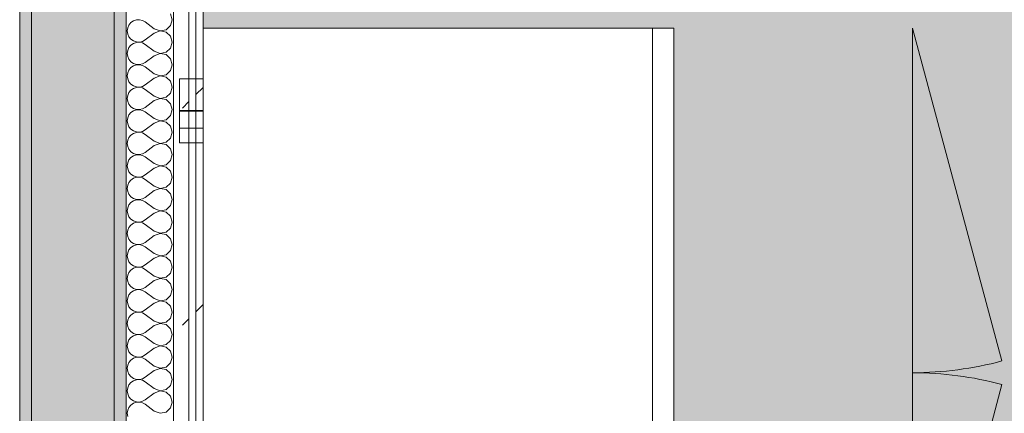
# Model space of a CAD drawing. Header units: millimetres. Extents: x -40968 to 13979, y -19284 to 4746.
# Tile 43 of 173: x -23118 to -22286, y 1029 to 1362. Entities that reach past the tile are written whole.
import ezdxf
from ezdxf.enums import TextEntityAlignment as Align

# ---------------------------------------------------------------- set-up
doc = ezdxf.new("R2010")
doc.units = ezdxf.units.MM
doc.header["$MEASUREMENT"] = 0
doc.linetypes.add('Wipeout_Contour', pattern=[1000, 0, -1000])
for name, color, linetype in [('12_FAÇ_Façana', 7, 'Continuous'), ('Nuevo_05_AUX_Treball', 7, 'Continuous'), ('Nuevo_08_E_Envans secs', 7, 'Continuous'), ('Nuevo_09_EI_Mobiliari cuines', 7, 'Continuous')]:
    doc.layers.add(name, color=color, linetype=linetype)
for name, color, linetype, lineweight, true_color in [('12_FAÇ_Façana_Pluma_Nº__102', 7, 'Continuous', 5, 0xcccccc), ('12_FAÇ_Façana_Pluma_Nº__176', 7, 'Continuous', 15, 0x93a0c6), ('Nuevo_05_AUX_Treball_Pluma_Nº__3', 7, 'Continuous', 5, 0xa4a4a4), ('Nuevo_08_E_Envans secs_Pluma_Nº__102', 7, 'Continuous', 5, 0xcccccc), ('Nuevo_08_E_Envans secs_Pluma_Nº__171', 171, 'Continuous', 13, 0xaaaaff), ('Nuevo_08_E_Envans secs_Pluma_Nº__177', 7, 'Continuous', 15, 0xf7e046)]:
    doc.layers.add(name, color=color, linetype=linetype, lineweight=lineweight, true_color=true_color)
for name, color, linetype, lineweight in [('12_FAÇ_Façana_Pluma_Nº__7', 7, 'Continuous', 5), ('Nuevo_08_E_Envans secs_Pluma_Nº__1', 7, 'Continuous', 5), ('Nuevo_09_EI_Mobiliari cuines_Pluma_Nº__1', 7, 'Continuous', 5), ('Nuevo_Sellos de Zona Archicad_Pluma_Nº__6', 7, 'Continuous', 5)]:
    doc.layers.add(name, color=color, linetype=linetype, lineweight=lineweight)
doc.styles.add('Estilo_Generado_1', font='txt')
pattern_1 = [(45, (0, 0), (-183.8478, 183.8478), [195, -65]), (45, (7e-14, 183.85), (-183.8478, 183.8478), [195, -65])]

# ---------------------------------------------------------------- blocks, each defined once
blk = doc.blocks.new('Planta 2_Office - Descans_1_1', base_point=(-17995.26, 748.54))
at = {"layer": 'Nuevo_05_AUX_Treball', "linetype": 'Continuous', "lineweight": 0, "true_color": 0xfee7e7}
blk.add_hatch(color=7, dxfattribs=at).paths.add_polyline_path([(-22963.42, -1128.98), (-22225.88, -1128.98), (-21025.88, -1128.98), (-18225.38, -1128.98), (-12886.81, -1128.98), (-12886.81, -996.81), (-12428.84, -996.81), (-12428.84, 1963.55), (-22963.42, 1963.55)])
at = {"layer": 'Nuevo_05_AUX_Treball_Pluma_Nº__3', "color": 253, "linetype": 'Continuous', "lineweight": 5, "true_color": 0xa4a4a4, "flags": 128}
blk.add_lwpolyline([(-22963.42, -1128.98), (-22225.88, -1128.98), (-21025.88, -1128.98), (-18225.38, -1128.98), (-12886.81, -1128.98), (-12886.81, -996.81), (-12428.84, -996.81), (-12428.84, 1963.55), (-22963.42, 1963.55)], close=True, dxfattribs=at)
at = {"layer": 'Nuevo_Sellos de Zona Archicad_Pluma_Nº__6', "color": 7, "lineweight": 5, "style": 'Estilo_Generado_1'}
for tag, p in [('ROOM_NAME', (-17995.26, 690.38)), ('ROOM_NUMBER', (-17995.26, 465.99)), ('ROOM_NET_AREA', (-17995.26, 238.62))]:
    blk.add_attdef(tag, text='', height=120, dxfattribs=at).set_placement(p, align=Align.TOP_LEFT)
blk = doc.blocks.new('Muro_60_1', base_point=(-23028.42, -1193.98))
at = {"layer": '12_FAÇ_Façana_Pluma_Nº__102', "linetype": 'Continuous', "lineweight": 0, "true_color": 0xe5e5e5}
blk.add_hatch(color=254, dxfattribs=at).paths.add_polyline_path([(-23108.42, 2009.55), (-23108.42, -1193.98), (-23038.42, -1193.98), (-23038.42, 2009.55)])
at = {"layer": '12_FAÇ_Façana_Pluma_Nº__176', "linetype": 'Continuous', "lineweight": 0, "true_color": 0x495063}
for points in [[(-23036.6, 2099.55), (-23038.42, 2097.33), (-23038.42, -1153.98), (-23028.42, -1153.98), (-23028.42, 2099.55)], [(-23118.42, 1999.55), (-23118.42, -1153.98), (-23108.42, -1153.98), (-23108.42, 1999.55)]]:
    blk.add_hatch(color=251, dxfattribs=at).paths.add_polyline_path(points)
at = {"layer": '12_FAÇ_Façana_Pluma_Nº__7', "color": 7, "linetype": 'Continuous', "lineweight": 5}
for p, q in [((-23108.42, 2009.55), (-23108.42, -1153.98)), ((-23038.42, -1153.98), (-23038.42, 2009.55))]:
    blk.add_line(p, q, dxfattribs=at)
at = {"layer": '12_FAÇ_Façana_Pluma_Nº__7', "color": 7, "linetype": 'Continuous', "lineweight": 5, "flags": 128}
for points in [[(-23028.42, -1153.98), (-23028.42, 2109.55)], [(-23118.42, 1999.55), (-23118.42, -1153.98)]]:
    blk.add_lwpolyline(points, dxfattribs=at)
blk = doc.blocks.new('*X242')
at = {"layer": 'Nuevo_08_E_Envans secs_Pluma_Nº__102', "color": 254, "linetype": 'Continuous', "lineweight": 5, "true_color": 0xcccccc}
for p, q in [((-22989.37, 1361.9), (-22990.79, 1366.91)), ((-23026.04, 1357.39), (-23027.1, 1354.98)), ((-23024.37, 1359.41), (-23026.04, 1357.39)), ((-23022.2, 1360.9), (-23024.37, 1359.41)), ((-23019.71, 1361.74), (-23022.2, 1360.9)), ((-23017.09, 1361.87), (-23019.71, 1361.74)), ((-23014.53, 1361.27), (-23017.09, 1361.87)), ((-23012.23, 1360), (-23014.53, 1361.27)), ((-23004.61, 1354.29), (-23012.23, 1360)), ((-22990.79, 1356.9), (-22989.37, 1361.9)), ((-23027.1, 1354.98), (-23027.47, 1352.38)), ((-23027.47, 1352.38), (-23027.1, 1349.78)), ((-23027.1, 1349.78), (-23026.04, 1347.37)), ((-23004.61, 1350.48), (-23012.23, 1344.76)), ((-23004.61, 1354.29), (-22999.75, 1352.42)), ((-22999.75, 1352.34), (-23004.61, 1350.48)), ((-22999.75, 1352.42), (-22994.63, 1353.39)), ((-22994.63, 1351.38), (-22999.75, 1352.34)), ((-22994.63, 1353.39), (-22990.79, 1356.9)), ((-22990.79, 1347.86), (-22994.63, 1351.38)), ((-23026.04, 1347.37), (-23024.37, 1345.35)), ((-23024.37, 1340.36), (-23026.04, 1338.34)), ((-23024.37, 1345.35), (-23022.2, 1343.86)), ((-23022.2, 1341.85), (-23024.37, 1340.36)), ((-23022.2, 1343.86), (-23019.71, 1343.02)), ((-23019.71, 1342.69), (-23022.2, 1341.85)), ((-23019.71, 1343.02), (-23017.09, 1342.9)), ((-23017.09, 1342.82), (-23019.71, 1342.69)), ((-23017.09, 1342.9), (-23014.53, 1343.49)), ((-23014.53, 1342.22), (-23017.09, 1342.82)), ((-23014.53, 1343.49), (-23012.23, 1344.76)), ((-23012.23, 1340.95), (-23014.53, 1342.22)), ((-23004.61, 1335.24), (-23012.23, 1340.95)), ((-22989.37, 1342.86), (-22990.79, 1347.86)), ((-22990.79, 1337.85), (-22989.37, 1342.86)), ((-23027.1, 1335.94), (-23027.47, 1333.33)), ((-23027.47, 1333.33), (-23027.1, 1330.73)), ((-23026.04, 1338.34), (-23027.1, 1335.94)), ((-23004.61, 1335.24), (-22999.75, 1333.37)), ((-22999.75, 1333.29), (-23004.61, 1331.43)), ((-22999.75, 1333.37), (-22994.63, 1334.34)), ((-22994.63, 1332.33), (-22999.75, 1333.29)), ((-22994.63, 1334.34), (-22990.79, 1337.85)), ((-22990.79, 1328.82), (-22994.63, 1332.33)), ((-23027.1, 1330.73), (-23026.04, 1328.33)), ((-23026.04, 1328.33), (-23024.37, 1326.3)), ((-23024.37, 1326.3), (-23022.2, 1324.81)), ((-23022.2, 1324.81), (-23019.71, 1323.98)), ((-23019.71, 1323.98), (-23017.09, 1323.85)), ((-23017.09, 1323.77), (-23019.71, 1323.64)), ((-23017.09, 1323.85), (-23014.53, 1324.44)), ((-23014.53, 1323.18), (-23017.09, 1323.77)), ((-23014.53, 1324.44), (-23012.23, 1325.71)), ((-23004.61, 1331.43), (-23012.23, 1325.71)), ((-22989.37, 1323.81), (-22990.79, 1328.82)), ((-22990.79, 1318.8), (-22989.37, 1323.81)), ((-23027.1, 1316.89), (-23027.47, 1314.29)), ((-23026.04, 1319.29), (-23027.1, 1316.89)), ((-23024.37, 1321.32), (-23026.04, 1319.29)), ((-23022.2, 1322.8), (-23024.37, 1321.32)), ((-23019.71, 1323.64), (-23022.2, 1322.8)), ((-23012.23, 1321.9), (-23014.53, 1323.18)), ((-23004.61, 1316.19), (-23012.23, 1321.9)), ((-23004.61, 1316.19), (-22999.75, 1314.32)), ((-22994.63, 1315.29), (-22990.79, 1318.8)), ((-23027.47, 1314.29), (-23027.1, 1311.68)), ((-23027.1, 1311.68), (-23026.04, 1309.28)), ((-23026.04, 1309.28), (-23024.37, 1307.26)), ((-23024.37, 1307.26), (-23022.2, 1305.77)), ((-23004.61, 1312.38), (-23012.23, 1306.67)), ((-22999.75, 1314.25), (-23004.61, 1312.38)), ((-22999.75, 1314.32), (-22994.63, 1315.29)), ((-22994.63, 1313.28), (-22999.75, 1314.25)), ((-22990.79, 1309.77), (-22994.63, 1313.28)), ((-22989.37, 1304.76), (-22990.79, 1309.77)), ((-23026.04, 1300.25), (-23027.1, 1297.84)), ((-23024.37, 1302.27), (-23026.04, 1300.25)), ((-23022.2, 1303.76), (-23024.37, 1302.27)), ((-23022.2, 1305.77), (-23019.71, 1304.93)), ((-23019.71, 1304.6), (-23022.2, 1303.76)), ((-23019.71, 1304.93), (-23017.09, 1304.8)), ((-23017.09, 1304.72), (-23019.71, 1304.6)), ((-23017.09, 1304.8), (-23014.53, 1305.4)), ((-23014.53, 1304.13), (-23017.09, 1304.72)), ((-23014.53, 1305.4), (-23012.23, 1306.67)), ((-23012.23, 1302.86), (-23014.53, 1304.13)), ((-23004.61, 1297.14), (-23012.23, 1302.86)), ((-22994.63, 1296.24), (-22990.79, 1299.75)), ((-22990.79, 1299.75), (-22989.37, 1304.76)), ((-23027.1, 1297.84), (-23027.47, 1295.24)), ((-23027.47, 1295.24), (-23027.1, 1292.64)), ((-23027.1, 1292.64), (-23026.04, 1290.23)), ((-23004.61, 1293.33), (-23012.23, 1287.62)), ((-23004.61, 1297.14), (-22999.75, 1295.28)), ((-22999.75, 1295.2), (-23004.61, 1293.33)), ((-22999.75, 1295.28), (-22994.63, 1296.24)), ((-22994.63, 1294.23), (-22999.75, 1295.2)), ((-22990.79, 1290.72), (-22994.63, 1294.23)), ((-22989.37, 1285.71), (-22990.79, 1290.72)), ((-23026.04, 1290.23), (-23024.37, 1288.21)), ((-23024.37, 1283.22), (-23026.04, 1281.2)), ((-23024.37, 1288.21), (-23022.2, 1286.72)), ((-23022.2, 1284.71), (-23024.37, 1283.22)), ((-23022.2, 1286.72), (-23019.71, 1285.88)), ((-23019.71, 1285.55), (-23022.2, 1284.71)), ((-23019.71, 1285.88), (-23017.09, 1285.75)), ((-23017.09, 1285.68), (-23019.71, 1285.55)), ((-23017.09, 1285.75), (-23014.53, 1286.35)), ((-23014.53, 1285.08), (-23017.09, 1285.68)), ((-23014.53, 1286.35), (-23012.23, 1287.62)), ((-23012.23, 1283.81), (-23014.53, 1285.08)), ((-23004.61, 1278.1), (-23012.23, 1283.81)), ((-22990.79, 1280.71), (-22989.37, 1285.71)), ((-23027.1, 1278.79), (-23027.47, 1276.19)), ((-23027.47, 1276.19), (-23027.1, 1273.59)), ((-23026.04, 1281.2), (-23027.1, 1278.79)), ((-23004.61, 1274.29), (-23012.23, 1268.57)), ((-23004.61, 1278.1), (-22999.75, 1276.23)), ((-22999.75, 1276.15), (-23004.61, 1274.29)), ((-22999.75, 1276.23), (-22994.63, 1277.2)), ((-22994.63, 1275.19), (-22999.75, 1276.15)), ((-22994.63, 1277.2), (-22990.79, 1280.71)), ((-22990.79, 1271.67), (-22994.63, 1275.19)), ((-23027.1, 1273.59), (-23026.04, 1271.18)), ((-23026.04, 1271.18), (-23024.37, 1269.16)), ((-23024.37, 1269.16), (-23022.2, 1267.67)), ((-23022.2, 1265.66), (-23024.37, 1264.17)), ((-23022.2, 1267.67), (-23019.71, 1266.83)), ((-23019.71, 1266.5), (-23022.2, 1265.66)), ((-23019.71, 1266.83), (-23017.09, 1266.71)), ((-23017.09, 1266.63), (-23019.71, 1266.5)), ((-23017.09, 1266.71), (-23014.53, 1267.3)), ((-23014.53, 1266.03), (-23017.09, 1266.63)), ((-23014.53, 1267.3), (-23012.23, 1268.57)), ((-23012.23, 1264.76), (-23014.53, 1266.03)), ((-22989.37, 1266.67), (-22990.79, 1271.67)), ((-22990.79, 1261.66), (-22989.37, 1266.67)), ((-23027.1, 1259.75), (-23027.47, 1257.14)), ((-23027.47, 1257.14), (-23027.1, 1254.54)), ((-23026.04, 1262.15), (-23027.1, 1259.75)), ((-23024.37, 1264.17), (-23026.04, 1262.15)), ((-23004.61, 1259.05), (-23012.23, 1264.76)), ((-23004.61, 1259.05), (-22999.75, 1257.18)), ((-22999.75, 1257.18), (-22994.63, 1258.15)), ((-22994.63, 1258.15), (-22990.79, 1261.66)), ((-23027.1, 1254.54), (-23026.04, 1252.14)), ((-23026.04, 1252.14), (-23024.37, 1250.11)), ((-23024.37, 1250.11), (-23022.2, 1248.62)), ((-23014.53, 1248.25), (-23012.23, 1249.52)), ((-23004.61, 1255.24), (-23012.23, 1249.52)), ((-22999.75, 1257.1), (-23004.61, 1255.24)), ((-22994.63, 1256.14), (-22999.75, 1257.1)), ((-22990.79, 1252.63), (-22994.63, 1256.14)), ((-22989.37, 1247.62), (-22990.79, 1252.63)), ((-23027.1, 1240.7), (-23027.47, 1238.1)), ((-23026.04, 1243.1), (-23027.1, 1240.7)), ((-23024.37, 1245.13), (-23026.04, 1243.1)), ((-23022.2, 1246.61), (-23024.37, 1245.13)), ((-23022.2, 1248.62), (-23019.71, 1247.78)), ((-23019.71, 1247.45), (-23022.2, 1246.61)), ((-23019.71, 1247.78), (-23017.09, 1247.66)), ((-23017.09, 1247.58), (-23019.71, 1247.45)), ((-23017.09, 1247.66), (-23014.53, 1248.25)), ((-23014.53, 1246.99), (-23017.09, 1247.58)), ((-23012.23, 1245.71), (-23014.53, 1246.99)), ((-23004.61, 1240), (-23012.23, 1245.71)), ((-22994.63, 1239.1), (-22990.79, 1242.61)), ((-22990.79, 1242.61), (-22989.37, 1247.62)), ((-23027.47, 1238.1), (-23027.1, 1235.49)), ((-23027.1, 1235.49), (-23026.04, 1233.09)), ((-23026.04, 1233.09), (-23024.37, 1231.06)), ((-23004.61, 1236.19), (-23012.23, 1230.48)), ((-23004.61, 1240), (-22999.75, 1238.13)), ((-22999.75, 1238.06), (-23004.61, 1236.19)), ((-22999.75, 1238.13), (-22994.63, 1239.1)), ((-22994.63, 1237.09), (-22999.75, 1238.06)), ((-22990.79, 1233.58), (-22994.63, 1237.09)), ((-22989.37, 1228.57), (-22990.79, 1233.58)), ((-23026.04, 1224.05), (-23027.1, 1221.65)), ((-23024.37, 1226.08), (-23026.04, 1224.05)), ((-23024.37, 1231.06), (-23022.2, 1229.58)), ((-23022.2, 1227.57), (-23024.37, 1226.08)), ((-23022.2, 1229.58), (-23019.71, 1228.74)), ((-23019.71, 1228.41), (-23022.2, 1227.57)), ((-23019.71, 1228.74), (-23017.09, 1228.61)), ((-23017.09, 1228.53), (-23019.71, 1228.41)), ((-23017.09, 1228.61), (-23014.53, 1229.2)), ((-23014.53, 1227.94), (-23017.09, 1228.53)), ((-23014.53, 1229.2), (-23012.23, 1230.48)), ((-23012.23, 1226.67), (-23014.53, 1227.94)), ((-23004.61, 1220.95), (-23012.23, 1226.67)), ((-22990.79, 1223.56), (-22989.37, 1228.57)), ((-23027.1, 1221.65), (-23027.47, 1219.05)), ((-23027.47, 1219.05), (-23027.1, 1216.45)), ((-23027.1, 1216.45), (-23026.04, 1214.04)), ((-23004.61, 1217.14), (-23012.23, 1211.43)), ((-23004.61, 1220.95), (-22999.75, 1219.09)), ((-22999.75, 1219.01), (-23004.61, 1217.14)), ((-22999.75, 1219.09), (-22994.63, 1220.05)), ((-22994.63, 1218.04), (-22999.75, 1219.01)), ((-22994.63, 1220.05), (-22990.79, 1223.56)), ((-22990.79, 1214.53), (-22994.63, 1218.04)), ((-23026.04, 1214.04), (-23024.37, 1212.02)), ((-23024.37, 1212.02), (-23022.2, 1210.53)), ((-23022.2, 1208.52), (-23024.37, 1207.03)), ((-23022.2, 1210.53), (-23019.71, 1209.69)), ((-23019.71, 1209.36), (-23022.2, 1208.52)), ((-23019.71, 1209.69), (-23017.09, 1209.56)), ((-23017.09, 1209.49), (-23019.71, 1209.36)), ((-23017.09, 1209.56), (-23014.53, 1210.16)), ((-23014.53, 1208.89), (-23017.09, 1209.49)), ((-23014.53, 1210.16), (-23012.23, 1211.43)), ((-23012.23, 1207.62), (-23014.53, 1208.89)), ((-23004.61, 1201.9), (-23012.23, 1207.62)), ((-22989.37, 1209.52), (-22990.79, 1214.53)), ((-22990.79, 1204.52), (-22989.37, 1209.52)), ((-23027.1, 1202.6), (-23027.47, 1200)), ((-23027.47, 1200), (-23027.1, 1197.4)), ((-23026.04, 1205.01), (-23027.1, 1202.6)), ((-23024.37, 1207.03), (-23026.04, 1205.01)), ((-23004.61, 1201.9), (-22999.75, 1200.04)), ((-22999.75, 1199.96), (-23004.61, 1198.1)), ((-22999.75, 1200.04), (-22994.63, 1201.01)), ((-22994.63, 1198.99), (-22999.75, 1199.96)), ((-22994.63, 1201.01), (-22990.79, 1204.52)), ((-22990.79, 1195.48), (-22994.63, 1198.99)), ((-23027.1, 1197.4), (-23026.04, 1194.99)), ((-23026.04, 1194.99), (-23024.37, 1192.97)), ((-23024.37, 1192.97), (-23022.2, 1191.48)), ((-23022.2, 1191.48), (-23019.71, 1190.64)), ((-23019.71, 1190.64), (-23017.09, 1190.51)), ((-23017.09, 1190.51), (-23014.53, 1191.11)), ((-23014.53, 1191.11), (-23012.23, 1192.38)), ((-23004.61, 1198.1), (-23012.23, 1192.38)), ((-22989.37, 1190.48), (-22990.79, 1195.48)), ((-23027.1, 1183.55), (-23027.47, 1180.95)), ((-23026.04, 1185.96), (-23027.1, 1183.55)), ((-23024.37, 1187.98), (-23026.04, 1185.96)), ((-23022.2, 1189.47), (-23024.37, 1187.98)), ((-23019.71, 1190.31), (-23022.2, 1189.47)), ((-23017.09, 1190.44), (-23019.71, 1190.31)), ((-23014.53, 1189.84), (-23017.09, 1190.44)), ((-23012.23, 1188.57), (-23014.53, 1189.84)), ((-23004.61, 1182.86), (-23012.23, 1188.57)), ((-23004.61, 1182.86), (-22999.75, 1180.99)), ((-22994.63, 1181.96), (-22990.79, 1185.47)), ((-22990.79, 1185.47), (-22989.37, 1190.48)), ((-23027.47, 1180.95), (-23027.1, 1178.35)), ((-23027.1, 1178.35), (-23026.04, 1175.95)), ((-23026.04, 1175.95), (-23024.37, 1173.92)), ((-23024.37, 1173.92), (-23022.2, 1172.43)), ((-23004.61, 1179.05), (-23012.23, 1173.33)), ((-22999.75, 1180.91), (-23004.61, 1179.05)), ((-22999.75, 1180.99), (-22994.63, 1181.96)), ((-22994.63, 1179.95), (-22999.75, 1180.91)), ((-22990.79, 1176.44), (-22994.63, 1179.95)), ((-22989.37, 1171.43), (-22990.79, 1176.44)), ((-23026.04, 1166.91), (-23027.1, 1164.51)), ((-23024.37, 1168.94), (-23026.04, 1166.91)), ((-23022.2, 1170.42), (-23024.37, 1168.94)), ((-23022.2, 1172.43), (-23019.71, 1171.59)), ((-23019.71, 1171.26), (-23022.2, 1170.42)), ((-23019.71, 1171.59), (-23017.09, 1171.47)), ((-23017.09, 1171.39), (-23019.71, 1171.26)), ((-23017.09, 1171.47), (-23014.53, 1172.06)), ((-23014.53, 1170.8), (-23017.09, 1171.39)), ((-23014.53, 1172.06), (-23012.23, 1173.33)), ((-23012.23, 1169.52), (-23014.53, 1170.8)), ((-23004.61, 1163.81), (-23012.23, 1169.52)), ((-22994.63, 1162.91), (-22990.79, 1166.42)), ((-22990.79, 1166.42), (-22989.37, 1171.43)), ((-23027.1, 1164.51), (-23027.47, 1161.9)), ((-23027.47, 1161.9), (-23027.1, 1159.3)), ((-23027.1, 1159.3), (-23026.04, 1156.9)), ((-23004.61, 1160), (-23012.23, 1154.29)), ((-23004.61, 1163.81), (-22999.75, 1161.94)), ((-22999.75, 1161.87), (-23004.61, 1160)), ((-22999.75, 1161.94), (-22994.63, 1162.91)), ((-22994.63, 1160.9), (-22999.75, 1161.87)), ((-22990.79, 1157.39), (-22994.63, 1160.9)), ((-22989.37, 1152.38), (-22990.79, 1157.39)), ((-23026.04, 1156.9), (-23024.37, 1154.87)), ((-23024.37, 1149.89), (-23026.04, 1147.86)), ((-23024.37, 1154.87), (-23022.2, 1153.39)), ((-23022.2, 1151.38), (-23024.37, 1149.89)), ((-23022.2, 1153.39), (-23019.71, 1152.55)), ((-23019.71, 1152.22), (-23022.2, 1151.38)), ((-23019.71, 1152.55), (-23017.09, 1152.42)), ((-23017.09, 1152.34), (-23019.71, 1152.22)), ((-23017.09, 1152.42), (-23014.53, 1153.01)), ((-23014.53, 1151.75), (-23017.09, 1152.34)), ((-23014.53, 1153.01), (-23012.23, 1154.29)), ((-23012.23, 1150.48), (-23014.53, 1151.75)), ((-23004.61, 1144.76), (-23012.23, 1150.48)), ((-22990.79, 1147.37), (-22989.37, 1152.38)), ((-23027.1, 1145.46), (-23027.47, 1142.86)), ((-23027.47, 1142.86), (-23027.1, 1140.25)), ((-23026.04, 1147.86), (-23027.1, 1145.46)), ((-23004.61, 1140.95), (-23012.23, 1135.24)), ((-23004.61, 1144.76), (-22999.75, 1142.9)), ((-22999.75, 1142.82), (-23004.61, 1140.95)), ((-22999.75, 1142.9), (-22994.63, 1143.86)), ((-22994.63, 1141.85), (-22999.75, 1142.82)), ((-22994.63, 1143.86), (-22990.79, 1147.37)), ((-22990.79, 1138.34), (-22994.63, 1141.85)), ((-23027.1, 1140.25), (-23026.04, 1137.85)), ((-23026.04, 1137.85), (-23024.37, 1135.83)), ((-23024.37, 1135.83), (-23022.2, 1134.34)), ((-23022.2, 1132.33), (-23024.37, 1130.84)), ((-23022.2, 1134.34), (-23019.71, 1133.5)), ((-23019.71, 1133.17), (-23022.2, 1132.33)), ((-23019.71, 1133.5), (-23017.09, 1133.37)), ((-23017.09, 1133.29), (-23019.71, 1133.17)), ((-23017.09, 1133.37), (-23014.53, 1133.97)), ((-23014.53, 1132.7), (-23017.09, 1133.29)), ((-23014.53, 1133.97), (-23012.23, 1135.24)), ((-23012.23, 1131.43), (-23014.53, 1132.7)), ((-22989.37, 1133.33), (-22990.79, 1138.34)), ((-22990.79, 1128.33), (-22989.37, 1133.33)), ((-23027.1, 1126.41), (-23027.47, 1123.81)), ((-23026.04, 1128.82), (-23027.1, 1126.41)), ((-23024.37, 1130.84), (-23026.04, 1128.82)), ((-23004.61, 1125.71), (-23012.23, 1131.43)), ((-23004.61, 1125.71), (-22999.75, 1123.85)), ((-22999.75, 1123.85), (-22994.63, 1124.81)), ((-22994.63, 1124.81), (-22990.79, 1128.33)), ((-23027.47, 1123.81), (-23027.1, 1121.21)), ((-23027.1, 1121.21), (-23026.04, 1118.8)), ((-23026.04, 1118.8), (-23024.37, 1116.78)), ((-23024.37, 1116.78), (-23022.2, 1115.29)), ((-23014.53, 1114.92), (-23012.23, 1116.19)), ((-23004.61, 1121.9), (-23012.23, 1116.19)), ((-22999.75, 1123.77), (-23004.61, 1121.9)), ((-22994.63, 1122.8), (-22999.75, 1123.77)), ((-22990.79, 1119.29), (-22994.63, 1122.8)), ((-22989.37, 1114.29), (-22990.79, 1119.29)), ((-23027.1, 1107.36), (-23027.47, 1104.76)), ((-23026.04, 1109.77), (-23027.1, 1107.36)), ((-23024.37, 1111.79), (-23026.04, 1109.77)), ((-23022.2, 1113.28), (-23024.37, 1111.79)), ((-23022.2, 1115.29), (-23019.71, 1114.45)), ((-23019.71, 1114.12), (-23022.2, 1113.28)), ((-23019.71, 1114.45), (-23017.09, 1114.32)), ((-23017.09, 1114.25), (-23019.71, 1114.12)), ((-23017.09, 1114.32), (-23014.53, 1114.92)), ((-23014.53, 1113.65), (-23017.09, 1114.25)), ((-23012.23, 1112.38), (-23014.53, 1113.65)), ((-23004.61, 1106.67), (-23012.23, 1112.38)), ((-22994.63, 1105.77), (-22990.79, 1109.28)), ((-22990.79, 1109.28), (-22989.37, 1114.29)), ((-23027.47, 1104.76), (-23027.1, 1102.16)), ((-23027.1, 1102.16), (-23026.04, 1099.75)), ((-23026.04, 1099.75), (-23024.37, 1097.73)), ((-23004.61, 1102.86), (-23012.23, 1097.14)), ((-23004.61, 1106.67), (-22999.75, 1104.8)), ((-22999.75, 1104.72), (-23004.61, 1102.86)), ((-22999.75, 1104.8), (-22994.63, 1105.77)), ((-22994.63, 1103.76), (-22999.75, 1104.72)), ((-22990.79, 1100.25), (-22994.63, 1103.76)), ((-22989.37, 1095.24), (-22990.79, 1100.25)), ((-23026.04, 1090.72), (-23027.1, 1088.32)), ((-23024.37, 1092.74), (-23026.04, 1090.72)), ((-23024.37, 1097.73), (-23022.2, 1096.24)), ((-23022.2, 1094.23), (-23024.37, 1092.74)), ((-23022.2, 1096.24), (-23019.71, 1095.4)), ((-23019.71, 1095.07), (-23022.2, 1094.23)), ((-23019.71, 1095.4), (-23017.09, 1095.28)), ((-23017.09, 1095.2), (-23019.71, 1095.07)), ((-23017.09, 1095.28), (-23014.53, 1095.87)), ((-23014.53, 1094.6), (-23017.09, 1095.2)), ((-23014.53, 1095.87), (-23012.23, 1097.14)), ((-23012.23, 1093.33), (-23014.53, 1094.6)), ((-23004.61, 1087.62), (-23012.23, 1093.33)), ((-22990.79, 1090.23), (-22989.37, 1095.24)), ((-23027.1, 1088.32), (-23027.47, 1085.71)), ((-23027.47, 1085.71), (-23027.1, 1083.11)), ((-23027.1, 1083.11), (-23026.04, 1080.71)), ((-23004.61, 1083.81), (-23012.23, 1078.1)), ((-23004.61, 1087.62), (-22999.75, 1085.75)), ((-22999.75, 1085.68), (-23004.61, 1083.81)), ((-22999.75, 1085.75), (-22994.63, 1086.72)), ((-22994.63, 1084.71), (-22999.75, 1085.68)), ((-22994.63, 1086.72), (-22990.79, 1090.23)), ((-22990.79, 1081.2), (-22994.63, 1084.71)), ((-23026.04, 1080.71), (-23024.37, 1078.68)), ((-23024.37, 1078.68), (-23022.2, 1077.2)), ((-23022.2, 1075.19), (-23024.37, 1073.7)), ((-23022.2, 1077.2), (-23019.71, 1076.36)), ((-23019.71, 1076.02), (-23022.2, 1075.19)), ((-23019.71, 1076.36), (-23017.09, 1076.23)), ((-23017.09, 1076.15), (-23019.71, 1076.02)), ((-23017.09, 1076.23), (-23014.53, 1076.82)), ((-23014.53, 1075.56), (-23017.09, 1076.15)), ((-23014.53, 1076.82), (-23012.23, 1078.1)), ((-23012.23, 1074.29), (-23014.53, 1075.56)), ((-23004.61, 1068.57), (-23012.23, 1074.29)), ((-22989.37, 1076.19), (-22990.79, 1081.2)), ((-22990.79, 1071.18), (-22989.37, 1076.19)), ((-23027.1, 1069.27), (-23027.47, 1066.67)), ((-23027.47, 1066.67), (-23027.1, 1064.06)), ((-23026.04, 1071.67), (-23027.1, 1069.27)), ((-23024.37, 1073.7), (-23026.04, 1071.67)), ((-23004.61, 1068.57), (-22999.75, 1066.71)), ((-22999.75, 1066.63), (-23004.61, 1064.76)), ((-22999.75, 1066.71), (-22994.63, 1067.67)), ((-22994.63, 1065.66), (-22999.75, 1066.63)), ((-22994.63, 1067.67), (-22990.79, 1071.18)), ((-22990.79, 1062.15), (-22994.63, 1065.66)), ((-23027.1, 1064.06), (-23026.04, 1061.66)), ((-23026.04, 1061.66), (-23024.37, 1059.64)), ((-23024.37, 1059.64), (-23022.2, 1058.15)), ((-23022.2, 1058.15), (-23019.71, 1057.31)), ((-23019.71, 1057.31), (-23017.09, 1057.18)), ((-23017.09, 1057.18), (-23014.53, 1057.78)), ((-23014.53, 1057.78), (-23012.23, 1059.05)), ((-23004.61, 1064.76), (-23012.23, 1059.05)), ((-22989.37, 1057.14), (-22990.79, 1062.15)), ((-23027.1, 1050.22), (-23027.47, 1047.62)), ((-23026.04, 1052.63), (-23027.1, 1050.22)), ((-23024.37, 1054.65), (-23026.04, 1052.63)), ((-23022.2, 1056.14), (-23024.37, 1054.65)), ((-23019.71, 1056.98), (-23022.2, 1056.14)), ((-23017.09, 1057.1), (-23019.71, 1056.98)), ((-23014.53, 1056.51), (-23017.09, 1057.1)), ((-23012.23, 1055.24), (-23014.53, 1056.51)), ((-23004.61, 1049.52), (-23012.23, 1055.24)), ((-23004.61, 1049.52), (-22999.75, 1047.66)), ((-22994.63, 1048.62), (-22990.79, 1052.14)), ((-22990.79, 1052.14), (-22989.37, 1057.14)), ((-23027.47, 1047.62), (-23027.1, 1045.02)), ((-23027.1, 1045.02), (-23026.04, 1042.61)), ((-23026.04, 1042.61), (-23024.37, 1040.59)), ((-23004.61, 1045.71), (-23012.23, 1040)), ((-22999.75, 1047.58), (-23004.61, 1045.71)), ((-22999.75, 1047.66), (-22994.63, 1048.62)), ((-22994.63, 1046.61), (-22999.75, 1047.58)), ((-22990.79, 1043.1), (-22994.63, 1046.61)), ((-22989.37, 1038.1), (-22990.79, 1043.1)), ((-23026.04, 1033.58), (-23027.1, 1031.17)), ((-23024.37, 1035.6), (-23026.04, 1033.58)), ((-23024.37, 1040.59), (-23022.2, 1039.1)), ((-23022.2, 1037.09), (-23024.37, 1035.6)), ((-23022.2, 1039.1), (-23019.71, 1038.26)), ((-23019.71, 1037.93), (-23022.2, 1037.09)), ((-23019.71, 1038.26), (-23017.09, 1038.13)), ((-23017.09, 1038.06), (-23019.71, 1037.93)), ((-23017.09, 1038.13), (-23014.53, 1038.73)), ((-23014.53, 1037.46), (-23017.09, 1038.06)), ((-23014.53, 1038.73), (-23012.23, 1040)), ((-23012.23, 1036.19), (-23014.53, 1037.46)), ((-23004.61, 1030.48), (-23012.23, 1036.19)), ((-22994.63, 1029.58), (-22990.79, 1033.09)), ((-22990.79, 1033.09), (-22989.37, 1038.1)), ((-23027.1, 1031.17), (-23027.47, 1028.57)), ((-23027.47, 1028.57), (-23027.1, 1025.97)), ((-23004.61, 1030.48), (-22999.75, 1028.61)), ((-22999.75, 1028.61), (-22994.63, 1029.58))]:
    blk.add_line(p, q, dxfattribs=at)
blk = doc.blocks.new('Muro_89_1', base_point=(-23028.42, -1193.98))
at = {"layer": 'Nuevo_08_E_Envans secs_Pluma_Nº__1', "color": 7, "linetype": 'Continuous', "lineweight": 5, "flags": 128}
blk.add_lwpolyline([(-23028.42, 1963.55), (-23028.42, -1128.98)], dxfattribs=at)
at = {"color": 254, "linetype": 'Wipeout_Contour', "lineweight": 0, "ltscale": 92150.5604}
blk.add_wipeout([(-22975.42, -1128.98), (-22975.42, 1963.55), (-22988.42, 1963.55), (-22988.42, -1128.98)], dxfattribs=at).dxf.layer = 'Nuevo_08_E_Envans secs'
at = {"color": 254, "linetype": 'Wipeout_Contour', "lineweight": 0, "ltscale": 92088.710354}
blk.add_wipeout([(-22963.42, -1128.98), (-22963.42, 1963.55), (-22969.42, 1963.55), (-22969.42, -1128.98)], dxfattribs=at).dxf.layer = 'Nuevo_08_E_Envans secs'
at = {"layer": 'Nuevo_08_E_Envans secs_Pluma_Nº__171', "linetype": 'Continuous', "lineweight": 13, "true_color": 0xaaaaff}
h = blk.add_hatch(dxfattribs=at)
h.set_pattern_fill('Panellat_HPL_0001', color=161, style=0, pattern_type=2)
h.set_pattern_definition(pattern_1)
h.paths.add_polyline_path([(-22963.42, -1128.98), (-22963.42, 1963.55), (-22969.42, 1963.55), (-22969.42, -1128.98)])
at = {"layer": 'Nuevo_08_E_Envans secs_Pluma_Nº__177', "linetype": 'Continuous', "lineweight": 15, "true_color": 0xf7e046}
h = blk.add_hatch(dxfattribs=at)
h.set_pattern_fill('Panellat_HPL_0001', color=53, style=0, pattern_type=2)
h.set_pattern_definition(pattern_1)
h.paths.add_polyline_path([(-22975.42, -1128.98), (-22975.42, 1963.55), (-22988.42, 1963.55), (-22988.42, -1128.98)])
at = {"layer": 'Nuevo_08_E_Envans secs_Pluma_Nº__1', "color": 7, "linetype": 'Continuous', "lineweight": 5}
for p, q in [((-22988.42, -1128.98), (-22988.42, 1963.55)), ((-22975.42, -1128.98), (-22975.42, 1963.55)), ((-22969.42, -1128.98), (-22969.42, 1963.55))]:
    blk.add_line(p, q, dxfattribs=at)
at = {"layer": 'Nuevo_08_E_Envans secs_Pluma_Nº__1', "color": 7, "linetype": 'Continuous', "lineweight": 5, "flags": 128}
blk.add_lwpolyline([(-22963.42, -1128.98), (-22963.42, 1963.55)], dxfattribs=at)
at = {"layer": 'Nuevo_08_E_Envans secs', "color": 7, "lineweight": 20}
blk.add_blockref('*X242', (0, 0), dxfattribs=at)
blk = doc.blocks.new('Módulo Base Doble Puerta 24_2')
at = {"layer": 'Nuevo_09_EI_Mobiliari cuines_Pluma_Nº__1', "color": 7, "linetype": 'Continuous', "lineweight": 5}
for p, q in [((0, 600), (583.83, 600)), ((0, 580), (583.83, 580)), ((0, 0), (583.83, 0)), ((0, 0), (281.97, -75.55)), ((583.83, 0), (301.86, -75.55))]:
    blk.add_line(p, q, dxfattribs=at)
at = {"layer": 'Nuevo_09_EI_Mobiliari cuines_Pluma_Nº__1', "color": 7, "linetype": 'Continuous', "lineweight": 5, "flags": 128}
for points in [[(486.5, 600), (513.5, 600), (513.5, 620), (486.5, 620)], [(498.88, 600), (540.88, 600), (540.88, 620), (498.88, 620)], [(513.88, 600), (540.88, 600), (540.88, 620), (513.88, 620)]]:
    blk.add_lwpolyline(points, close=True, dxfattribs=at)
at = {"layer": 'Nuevo_09_EI_Mobiliari cuines_Pluma_Nº__1', "color": 7, "linetype": 'Continuous', "lineweight": 5}
for centre, start, end in [((0, 0), 345, 0), ((583.83, 0), 180, 195)]:
    blk.add_arc(centre, 291.91, start, end, dxfattribs=at)
blk = doc.blocks.new('Armario Mural 27_4')
at = {"color": 254, "linetype": 'Wipeout_Contour', "lineweight": 0, "ltscale": 1689.425196}
blk.add_wipeout([(0, -398), (583.83, -398), (583.83, 0), (0, 0)], dxfattribs=at).dxf.layer = 'Nuevo_09_EI_Mobiliari cuines'
at = {"layer": 'Nuevo_09_EI_Mobiliari cuines_Pluma_Nº__1', "color": 7, "linetype": 'Continuous', "lineweight": 5}
blk.add_line((0, -380), (583.83, -380), dxfattribs=at)
at = {"layer": 'Nuevo_09_EI_Mobiliari cuines_Pluma_Nº__1', "color": 7, "linetype": 'Continuous', "lineweight": 5, "flags": 128}
blk.add_lwpolyline([(0, -398), (583.83, -398), (583.83, 0), (0, 0)], close=True, dxfattribs=at)

msp = doc.modelspace()

# ---------------------------------------------------------------- linework, layer by layer
at = {"layer": 'Nuevo_05_AUX_Treball', "color": 7, "linetype": 'Continuous', "lineweight": 0, "true_color": 0xfee7e7, "flags": 128}
msp.add_lwpolyline([(-22963.42, -1128.98), (-22225.88, -1128.98), (-21025.88, -1128.98), (-18225.38, -1128.98), (-12886.81, -1128.98), (-12886.81, -996.81), (-12428.84, -996.81), (-12428.84, 1963.55), (-22963.42, 1963.55)], close=True, dxfattribs=at)

# ---------------------------------------------------------------- block references
at = {"layer": '12_FAÇ_Façana', "color": 7, "lineweight": 20}
msp.add_blockref('Muro_60_1', (-23028.42, -1193.98), dxfattribs=at)
at = {"layer": 'Nuevo_05_AUX_Treball', "color": 7, "linetype": 'Continuous', "lineweight": 5}
msp.add_blockref('Planta 2_Office - Descans_1_1', (-17995.26, 748.54), dxfattribs=at)

# ---------------------------------------------------------------- next in the draw order: block references
at = {"layer": 'Nuevo_08_E_Envans secs', "color": 7, "lineweight": 20}
msp.add_blockref('Muro_89_1', (-23028.42, -1193.98), dxfattribs=at)

# ---------------------------------------------------------------- next in the draw order: block references
at = {"layer": 'Nuevo_09_EI_Mobiliari cuines_Pluma_Nº__1', "color": 7, "linetype": 'Continuous', "lineweight": 5, "zscale": 1000, "rotation": 89.99999999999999}
msp.add_blockref('Módulo Base Doble Puerta 24_2', (-22363.42, 771.02), dxfattribs=at)

# ---------------------------------------------------------------- next in the draw order: block references
msp.add_blockref('Armario Mural 27_4', (-22963.42, 771.02), dxfattribs=at)

doc.saveas('drawing.dxf')
